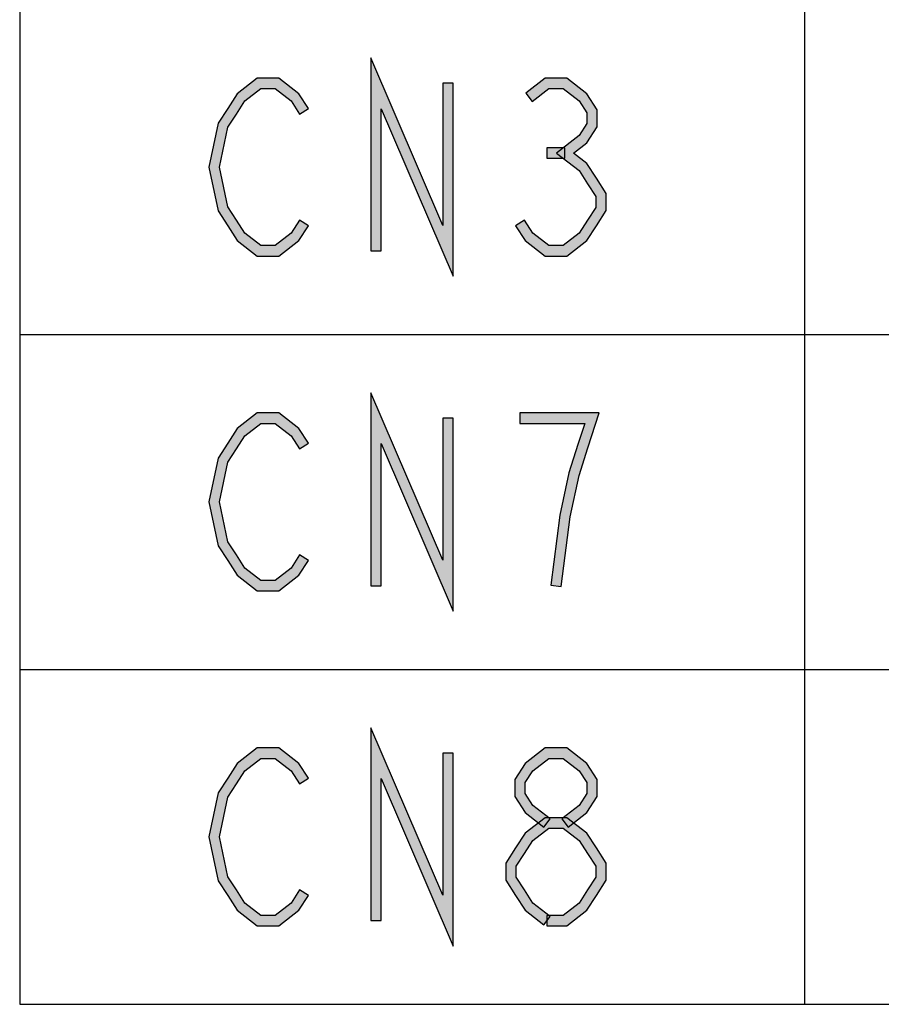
# Model space of a CAD drawing. Header units: millimetres. Extents: x 60 to 816, y 67 to 560.
# Tile 7 of 49: x 225 to 258, y 125 to 163. Entities that reach past the tile are written whole.
import ezdxf

# ---------------------------------------------------------------- set-up
doc = ezdxf.new("R2010")
doc.units = ezdxf.units.MM
doc.header["$LTSCALE"] = 0.327195
doc.layers.add('ALL_NOTE', color=7, linetype='Continuous')

msp = doc.modelspace()

# ---------------------------------------------------------------- hatches: boundary and pattern name
at = {"layer": 'ALL_NOTE', "linetype": 'Continuous', "lineweight": 25}
h = msp.add_hatch(color=2, dxfattribs=at)
h.dxf.hatch_style = 1
h.paths.add_polyline_path([(238.832, 159.179), (238.832, 153.751), (238.432, 153.751), (238.432, 161.122)])
h = msp.add_hatch(color=2, dxfattribs=at)
h.dxf.hatch_style = 1
h.paths.add_polyline_path([(241.584, 152.779), (238.832, 159.179), (238.432, 161.122), (241.184, 154.722)])
h = msp.add_hatch(color=2, dxfattribs=at)
h.dxf.hatch_style = 1
h.paths.add_polyline_path([(234.228, 159.951), (233.621, 159.48), (233.322, 159.755), (234.091, 160.351)])
h = msp.add_hatch(color=2, dxfattribs=at)
h.dxf.hatch_style = 1
h.paths.add_polyline_path([(234.779, 159.951), (234.228, 159.951), (234.091, 160.351), (234.916, 160.351)])
h = msp.add_hatch(color=2, dxfattribs=at)
h.dxf.hatch_style = 1
h.paths.add_polyline_path([(235.386, 159.48), (234.779, 159.951), (234.916, 160.351), (235.685, 159.755)])
h = msp.add_hatch(color=2, dxfattribs=at)
h.dxf.hatch_style = 1
h.paths.add_polyline_path([(245.236, 159.951), (244.602, 159.459), (244.357, 159.775), (245.099, 160.351)])
h = msp.add_hatch(color=2, dxfattribs=at)
h.dxf.hatch_style = 1
h.paths.add_polyline_path([(245.787, 159.951), (245.236, 159.951), (245.099, 160.351), (245.924, 160.351)])
h = msp.add_hatch(color=2, dxfattribs=at)
h.dxf.hatch_style = 1
h.paths.add_polyline_path([(246.394, 159.48), (245.787, 159.951), (245.924, 160.351), (246.693, 159.755)])
h = msp.add_hatch(color=2, dxfattribs=at)
h.dxf.hatch_style = 1
h.paths.add_polyline_path([(241.584, 160.151), (241.584, 152.779), (241.184, 154.722), (241.184, 160.151)])
h = msp.add_hatch(color=2, dxfattribs=at)
h.dxf.hatch_style = 1
h.paths.add_polyline_path([(233.621, 159.48), (233.296, 158.976), (232.96, 159.192), (233.322, 159.755)])
h = msp.add_hatch(color=2, dxfattribs=at)
h.dxf.hatch_style = 1
h.paths.add_polyline_path([(235.712, 158.976), (235.386, 159.48), (235.685, 159.755), (236.048, 159.192)])
h = msp.add_hatch(color=2, dxfattribs=at)
h.dxf.hatch_style = 1
h.paths.add_polyline_path([(246.688, 159.025), (246.394, 159.48), (246.693, 159.755), (247.088, 159.143)])
h = msp.add_hatch(color=2, dxfattribs=at)
h.dxf.hatch_style = 1
h.paths.add_polyline_path([(233.296, 158.976), (232.972, 158.473), (232.596, 158.628), (232.96, 159.192)])
h = msp.add_hatch(color=2, dxfattribs=at)
h.dxf.hatch_style = 1
h.paths.add_polyline_path([(246.688, 158.61), (246.688, 159.025), (247.088, 159.143), (247.088, 158.492)])
h = msp.add_hatch(color=2, dxfattribs=at)
h.dxf.hatch_style = 1
h.paths.add_polyline_path([(232.972, 158.473), (232.644, 156.951), (232.235, 156.951), (232.596, 158.628)])
h = msp.add_hatch(color=2, dxfattribs=at)
h.dxf.hatch_style = 1
h.paths.add_polyline_path([(246.394, 158.155), (246.688, 158.61), (247.088, 158.492), (246.693, 157.88)])
h = msp.add_hatch(color=2, dxfattribs=at)
h.dxf.hatch_style = 1
h.paths.add_polyline_path([(245.529, 157.484), (246.394, 158.155), (246.693, 157.88), (246.182, 157.484)])
h = msp.add_hatch(color=2, dxfattribs=at)
h.dxf.hatch_style = 1
h.paths.add_polyline_path([(245.856, 157.284), (245.168, 157.284), (245.168, 157.684), (245.856, 157.684)])
h = msp.add_hatch(color=2, dxfattribs=at)
h.dxf.hatch_style = 1
h.paths.add_polyline_path([(246.394, 156.814), (245.529, 157.484), (246.182, 157.484), (246.693, 157.088)])
h = msp.add_hatch(color=2, dxfattribs=at)
h.dxf.hatch_style = 1
h.paths.add_polyline_path([(232.644, 156.951), (232.972, 155.428), (232.596, 155.273), (232.235, 156.951)])
h = msp.add_hatch(color=2, dxfattribs=at)
h.dxf.hatch_style = 1
h.paths.add_polyline_path([(246.72, 156.309), (246.394, 156.814), (246.693, 157.088), (247.056, 156.526)])
h = msp.add_hatch(color=2, dxfattribs=at)
h.dxf.hatch_style = 1
h.paths.add_polyline_path([(247.032, 155.825), (246.72, 156.309), (247.056, 156.526), (247.432, 155.943)])
h = msp.add_hatch(color=2, dxfattribs=at)
h.dxf.hatch_style = 1
h.paths.add_polyline_path([(247.032, 155.41), (247.032, 155.825), (247.432, 155.943), (247.432, 155.292)])
h = msp.add_hatch(color=2, dxfattribs=at)
h.dxf.hatch_style = 1
h.paths.add_polyline_path([(232.972, 155.428), (233.296, 154.926), (232.96, 154.709), (232.596, 155.273)])
h = msp.add_hatch(color=2, dxfattribs=at)
h.dxf.hatch_style = 1
h.paths.add_polyline_path([(246.72, 154.926), (247.032, 155.41), (247.432, 155.292), (247.056, 154.709)])
h = msp.add_hatch(color=2, dxfattribs=at)
h.dxf.hatch_style = 1
h.paths.add_polyline_path([(233.296, 154.926), (233.621, 154.421), (233.322, 154.147), (232.96, 154.709)])
h = msp.add_hatch(color=2, dxfattribs=at)
h.dxf.hatch_style = 1
h.paths.add_polyline_path([(235.386, 154.421), (235.712, 154.926), (236.048, 154.709), (235.685, 154.147)])
h = msp.add_hatch(color=2, dxfattribs=at)
h.dxf.hatch_style = 1
h.paths.add_polyline_path([(244.304, 154.926), (244.629, 154.421), (244.33, 154.147), (243.968, 154.709)])
h = msp.add_hatch(color=2, dxfattribs=at)
h.dxf.hatch_style = 1
h.paths.add_polyline_path([(246.394, 154.421), (246.72, 154.926), (247.056, 154.709), (246.693, 154.147)])
h = msp.add_hatch(color=2, dxfattribs=at)
h.dxf.hatch_style = 1
h.paths.add_polyline_path([(233.621, 154.421), (234.228, 153.951), (234.091, 153.551), (233.322, 154.147)])
h = msp.add_hatch(color=2, dxfattribs=at)
h.dxf.hatch_style = 1
h.paths.add_polyline_path([(234.779, 153.951), (235.386, 154.421), (235.685, 154.147), (234.916, 153.551)])
h = msp.add_hatch(color=2, dxfattribs=at)
h.dxf.hatch_style = 1
h.paths.add_polyline_path([(244.629, 154.421), (245.236, 153.951), (245.099, 153.551), (244.33, 154.147)])
h = msp.add_hatch(color=2, dxfattribs=at)
h.dxf.hatch_style = 1
h.paths.add_polyline_path([(245.787, 153.951), (246.394, 154.421), (246.693, 154.147), (245.924, 153.551)])
h = msp.add_hatch(color=2, dxfattribs=at)
h.dxf.hatch_style = 1
h.paths.add_polyline_path([(234.228, 153.951), (234.779, 153.951), (234.916, 153.551), (234.091, 153.551)])
h = msp.add_hatch(color=2, dxfattribs=at)
h.dxf.hatch_style = 1
h.paths.add_polyline_path([(245.236, 153.951), (245.787, 153.951), (245.924, 153.551), (245.099, 153.551)])
h = msp.add_hatch(color=2, dxfattribs=at)
h.dxf.hatch_style = 1
h.paths.add_polyline_path([(238.832, 146.379), (238.832, 140.951), (238.432, 140.951), (238.432, 148.322)])
h = msp.add_hatch(color=2, dxfattribs=at)
h.dxf.hatch_style = 1
h.paths.add_polyline_path([(241.584, 139.979), (238.832, 146.379), (238.432, 148.322), (241.184, 141.922)])
h = msp.add_hatch(color=2, dxfattribs=at)
h.dxf.hatch_style = 1
h.paths.add_polyline_path([(234.228, 147.151), (233.621, 146.68), (233.322, 146.955), (234.091, 147.551)])
h = msp.add_hatch(color=2, dxfattribs=at)
h.dxf.hatch_style = 1
h.paths.add_polyline_path([(234.779, 147.151), (234.228, 147.151), (234.091, 147.551), (234.916, 147.551)])
h = msp.add_hatch(color=2, dxfattribs=at)
h.dxf.hatch_style = 1
h.paths.add_polyline_path([(235.386, 146.68), (234.779, 147.151), (234.916, 147.551), (235.685, 146.955)])
h = msp.add_hatch(color=2, dxfattribs=at)
h.dxf.hatch_style = 1
h.paths.add_polyline_path([(244.136, 147.551), (247.163, 147.551), (246.613, 147.151), (244.136, 147.151)])
h = msp.add_hatch(color=2, dxfattribs=at)
h.dxf.hatch_style = 1
h.paths.add_polyline_path([(247.163, 147.551), (246.734, 146.223), (246.354, 146.345), (246.613, 147.151)])
h = msp.add_hatch(color=2, dxfattribs=at)
h.dxf.hatch_style = 1
h.paths.add_polyline_path([(241.584, 147.351), (241.584, 139.979), (241.184, 141.922), (241.184, 147.351)])
h = msp.add_hatch(color=2, dxfattribs=at)
h.dxf.hatch_style = 1
h.paths.add_polyline_path([(233.621, 146.68), (233.296, 146.176), (232.96, 146.392), (233.322, 146.955)])
h = msp.add_hatch(color=2, dxfattribs=at)
h.dxf.hatch_style = 1
h.paths.add_polyline_path([(235.712, 146.176), (235.386, 146.68), (235.685, 146.955), (236.048, 146.392)])
h = msp.add_hatch(color=2, dxfattribs=at)
h.dxf.hatch_style = 1
h.paths.add_polyline_path([(233.296, 146.176), (232.972, 145.673), (232.596, 145.828), (232.96, 146.392)])
h = msp.add_hatch(color=2, dxfattribs=at)
h.dxf.hatch_style = 1
h.paths.add_polyline_path([(246.734, 146.223), (246.393, 145.166), (246.006, 145.269), (246.354, 146.345)])
h = msp.add_hatch(color=2, dxfattribs=at)
h.dxf.hatch_style = 1
h.paths.add_polyline_path([(232.972, 145.673), (232.644, 144.151), (232.235, 144.151), (232.596, 145.828)])
h = msp.add_hatch(color=2, dxfattribs=at)
h.dxf.hatch_style = 1
h.paths.add_polyline_path([(246.393, 145.166), (246.053, 143.584), (245.659, 143.651), (246.006, 145.269)])
h = msp.add_hatch(color=2, dxfattribs=at)
h.dxf.hatch_style = 1
h.paths.add_polyline_path([(232.644, 144.151), (232.972, 142.628), (232.596, 142.473), (232.235, 144.151)])
h = msp.add_hatch(color=2, dxfattribs=at)
h.dxf.hatch_style = 1
h.paths.add_polyline_path([(246.053, 143.584), (245.71, 140.925), (245.314, 140.976), (245.659, 143.651)])
h = msp.add_hatch(color=2, dxfattribs=at)
h.dxf.hatch_style = 1
h.paths.add_polyline_path([(232.972, 142.628), (233.296, 142.126), (232.96, 141.909), (232.596, 142.473)])
h = msp.add_hatch(color=2, dxfattribs=at)
h.dxf.hatch_style = 1
h.paths.add_polyline_path([(233.296, 142.126), (233.621, 141.621), (233.322, 141.347), (232.96, 141.909)])
h = msp.add_hatch(color=2, dxfattribs=at)
h.dxf.hatch_style = 1
h.paths.add_polyline_path([(235.386, 141.621), (235.712, 142.126), (236.048, 141.909), (235.685, 141.347)])
h = msp.add_hatch(color=2, dxfattribs=at)
h.dxf.hatch_style = 1
h.paths.add_polyline_path([(233.621, 141.621), (234.228, 141.151), (234.091, 140.751), (233.322, 141.347)])
h = msp.add_hatch(color=2, dxfattribs=at)
h.dxf.hatch_style = 1
h.paths.add_polyline_path([(234.779, 141.151), (235.386, 141.621), (235.685, 141.347), (234.916, 140.751)])
h = msp.add_hatch(color=2, dxfattribs=at)
h.dxf.hatch_style = 1
h.paths.add_polyline_path([(234.228, 141.151), (234.779, 141.151), (234.916, 140.751), (234.091, 140.751)])
h = msp.add_hatch(color=2, dxfattribs=at)
h.dxf.hatch_style = 1
h.paths.add_polyline_path([(238.832, 133.579), (238.832, 128.151), (238.432, 128.151), (238.432, 135.522)])
h = msp.add_hatch(color=2, dxfattribs=at)
h.dxf.hatch_style = 1
h.paths.add_polyline_path([(241.584, 127.179), (238.832, 133.579), (238.432, 135.522), (241.184, 129.122)])
h = msp.add_hatch(color=2, dxfattribs=at)
h.dxf.hatch_style = 1
h.paths.add_polyline_path([(234.228, 134.351), (233.621, 133.88), (233.322, 134.155), (234.091, 134.751)])
h = msp.add_hatch(color=2, dxfattribs=at)
h.dxf.hatch_style = 1
h.paths.add_polyline_path([(234.779, 134.351), (234.228, 134.351), (234.091, 134.751), (234.916, 134.751)])
h = msp.add_hatch(color=2, dxfattribs=at)
h.dxf.hatch_style = 1
h.paths.add_polyline_path([(235.386, 133.88), (234.779, 134.351), (234.916, 134.751), (235.685, 134.155)])
h = msp.add_hatch(color=2, dxfattribs=at)
h.dxf.hatch_style = 1
h.paths.add_polyline_path([(245.236, 134.351), (244.629, 133.88), (244.33, 134.155), (245.099, 134.751)])
h = msp.add_hatch(color=2, dxfattribs=at)
h.dxf.hatch_style = 1
h.paths.add_polyline_path([(245.787, 134.351), (245.236, 134.351), (245.099, 134.751), (245.924, 134.751)])
h = msp.add_hatch(color=2, dxfattribs=at)
h.dxf.hatch_style = 1
h.paths.add_polyline_path([(246.394, 133.88), (245.787, 134.351), (245.924, 134.751), (246.693, 134.155)])
h = msp.add_hatch(color=2, dxfattribs=at)
h.dxf.hatch_style = 1
h.paths.add_polyline_path([(241.584, 134.551), (241.584, 127.179), (241.184, 129.122), (241.184, 134.551)])
h = msp.add_hatch(color=2, dxfattribs=at)
h.dxf.hatch_style = 1
h.paths.add_polyline_path([(233.621, 133.88), (233.296, 133.376), (232.96, 133.592), (233.322, 134.155)])
h = msp.add_hatch(color=2, dxfattribs=at)
h.dxf.hatch_style = 1
h.paths.add_polyline_path([(235.712, 133.376), (235.386, 133.88), (235.685, 134.155), (236.048, 133.592)])
h = msp.add_hatch(color=2, dxfattribs=at)
h.dxf.hatch_style = 1
h.paths.add_polyline_path([(244.629, 133.88), (244.336, 133.425), (243.936, 133.543), (244.33, 134.155)])
h = msp.add_hatch(color=2, dxfattribs=at)
h.dxf.hatch_style = 1
h.paths.add_polyline_path([(246.688, 133.425), (246.394, 133.88), (246.693, 134.155), (247.088, 133.543)])
h = msp.add_hatch(color=2, dxfattribs=at)
h.dxf.hatch_style = 1
h.paths.add_polyline_path([(233.296, 133.376), (232.972, 132.873), (232.596, 133.028), (232.96, 133.592)])
h = msp.add_hatch(color=2, dxfattribs=at)
h.dxf.hatch_style = 1
h.paths.add_polyline_path([(244.336, 133.425), (244.336, 133.01), (243.936, 132.892), (243.936, 133.543)])
h = msp.add_hatch(color=2, dxfattribs=at)
h.dxf.hatch_style = 1
h.paths.add_polyline_path([(246.688, 133.01), (246.688, 133.425), (247.088, 133.543), (247.088, 132.892)])
h = msp.add_hatch(color=2, dxfattribs=at)
h.dxf.hatch_style = 1
h.paths.add_polyline_path([(232.972, 132.873), (232.644, 131.351), (232.235, 131.351), (232.596, 133.028)])
h = msp.add_hatch(color=2, dxfattribs=at)
h.dxf.hatch_style = 1
h.paths.add_polyline_path([(244.336, 133.01), (244.629, 132.555), (244.33, 132.28), (243.936, 132.892)])
h = msp.add_hatch(color=2, dxfattribs=at)
h.dxf.hatch_style = 1
h.paths.add_polyline_path([(246.394, 132.555), (246.688, 133.01), (247.088, 132.892), (246.693, 132.28)])
h = msp.add_hatch(color=2, dxfattribs=at)
h.dxf.hatch_style = 1
h.paths.add_polyline_path([(244.629, 132.555), (245.29, 132.042), (245.045, 131.726), (244.33, 132.28)])
h = msp.add_hatch(color=2, dxfattribs=at)
h.dxf.hatch_style = 1
h.paths.add_polyline_path([(245.733, 132.042), (246.394, 132.555), (246.693, 132.28), (245.978, 131.726)])
h = msp.add_hatch(color=2, dxfattribs=at)
h.dxf.hatch_style = 1
h.paths.add_polyline_path([(245.236, 131.684), (244.629, 131.214), (244.33, 131.488), (245.099, 132.084)])
h = msp.add_hatch(color=2, dxfattribs=at)
h.dxf.hatch_style = 1
h.paths.add_polyline_path([(245.787, 131.684), (245.236, 131.684), (245.099, 132.084), (245.924, 132.084)])
h = msp.add_hatch(color=2, dxfattribs=at)
h.dxf.hatch_style = 1
h.paths.add_polyline_path([(246.394, 131.214), (245.787, 131.684), (245.924, 132.084), (246.693, 131.488)])
h = msp.add_hatch(color=2, dxfattribs=at)
h.dxf.hatch_style = 1
h.paths.add_polyline_path([(232.644, 131.351), (232.972, 129.828), (232.596, 129.673), (232.235, 131.351)])
h = msp.add_hatch(color=2, dxfattribs=at)
h.dxf.hatch_style = 1
h.paths.add_polyline_path([(244.629, 131.214), (244.304, 130.709), (243.968, 130.926), (244.33, 131.488)])
h = msp.add_hatch(color=2, dxfattribs=at)
h.dxf.hatch_style = 1
h.paths.add_polyline_path([(246.72, 130.709), (246.394, 131.214), (246.693, 131.488), (247.056, 130.926)])
h = msp.add_hatch(color=2, dxfattribs=at)
h.dxf.hatch_style = 1
h.paths.add_polyline_path([(244.304, 130.709), (243.992, 130.225), (243.592, 130.343), (243.968, 130.926)])
h = msp.add_hatch(color=2, dxfattribs=at)
h.dxf.hatch_style = 1
h.paths.add_polyline_path([(247.032, 130.225), (246.72, 130.709), (247.056, 130.926), (247.432, 130.343)])
h = msp.add_hatch(color=2, dxfattribs=at)
h.dxf.hatch_style = 1
h.paths.add_polyline_path([(243.992, 130.225), (243.992, 129.81), (243.592, 129.692), (243.592, 130.343)])
h = msp.add_hatch(color=2, dxfattribs=at)
h.dxf.hatch_style = 1
h.paths.add_polyline_path([(247.032, 129.81), (247.032, 130.225), (247.432, 130.343), (247.432, 129.692)])
h = msp.add_hatch(color=2, dxfattribs=at)
h.dxf.hatch_style = 1
h.paths.add_polyline_path([(232.972, 129.828), (233.296, 129.326), (232.96, 129.109), (232.596, 129.673)])
h = msp.add_hatch(color=2, dxfattribs=at)
h.dxf.hatch_style = 1
h.paths.add_polyline_path([(243.992, 129.81), (244.304, 129.326), (243.968, 129.109), (243.592, 129.692)])
h = msp.add_hatch(color=2, dxfattribs=at)
h.dxf.hatch_style = 1
h.paths.add_polyline_path([(246.72, 129.326), (247.032, 129.81), (247.432, 129.692), (247.056, 129.109)])
h = msp.add_hatch(color=2, dxfattribs=at)
h.dxf.hatch_style = 1
h.paths.add_polyline_path([(233.296, 129.326), (233.621, 128.821), (233.322, 128.547), (232.96, 129.109)])
h = msp.add_hatch(color=2, dxfattribs=at)
h.dxf.hatch_style = 1
h.paths.add_polyline_path([(235.386, 128.821), (235.712, 129.326), (236.048, 129.109), (235.685, 128.547)])
h = msp.add_hatch(color=2, dxfattribs=at)
h.dxf.hatch_style = 1
h.paths.add_polyline_path([(244.304, 129.326), (244.629, 128.821), (244.33, 128.547), (243.968, 129.109)])
h = msp.add_hatch(color=2, dxfattribs=at)
h.dxf.hatch_style = 1
h.paths.add_polyline_path([(246.394, 128.821), (246.72, 129.326), (247.056, 129.109), (246.693, 128.547)])
h = msp.add_hatch(color=2, dxfattribs=at)
h.dxf.hatch_style = 1
h.paths.add_polyline_path([(233.621, 128.821), (234.228, 128.351), (234.091, 127.951), (233.322, 128.547)])
h = msp.add_hatch(color=2, dxfattribs=at)
h.dxf.hatch_style = 1
h.paths.add_polyline_path([(234.779, 128.351), (235.386, 128.821), (235.685, 128.547), (234.916, 127.951)])
h = msp.add_hatch(color=2, dxfattribs=at)
h.dxf.hatch_style = 1
h.paths.add_polyline_path([(244.629, 128.821), (245.29, 128.309), (245.045, 127.993), (244.33, 128.547)])
h = msp.add_hatch(color=2, dxfattribs=at)
h.dxf.hatch_style = 1
h.paths.add_polyline_path([(245.787, 128.351), (246.394, 128.821), (246.693, 128.547), (245.924, 127.951)])
h = msp.add_hatch(color=2, dxfattribs=at)
h.dxf.hatch_style = 1
h.paths.add_polyline_path([(234.228, 128.351), (234.779, 128.351), (234.916, 127.951), (234.091, 127.951)])
h = msp.add_hatch(color=2, dxfattribs=at)
h.dxf.hatch_style = 1
h.paths.add_polyline_path([(245.168, 128.351), (245.787, 128.351), (245.924, 127.951), (245.168, 127.951)])

# ---------------------------------------------------------------- linework, layer by layer
at = {"color": 2, "linetype": 'Continuous', "lineweight": 25}
for p, q in [((225.008, 201.751), (225.008, 124.951)), ((255.008, 201.751), (255.008, 124.951)), ((225.008, 150.551), (531.008, 150.551)), ((225.008, 137.751), (531.008, 137.751)), ((225.008, 124.951), (531.008, 124.951))]:
    msp.add_line(p, q, dxfattribs=at)
at = {"layer": 'ALL_NOTE', "color": 2, "linetype": 'Continuous', "lineweight": 25}
for p, q in [((238.432, 161.122), (238.432, 153.751)), ((241.184, 154.722), (238.432, 161.122)), ((234.091, 160.351), (233.322, 159.755)), ((234.916, 160.351), (234.091, 160.351)), ((235.685, 159.755), (234.916, 160.351)), ((245.099, 160.351), (244.357, 159.775)), ((245.924, 160.351), (245.099, 160.351)), ((246.693, 159.755), (245.924, 160.351)), ((233.621, 159.48), (234.228, 159.951)), ((234.228, 159.951), (234.779, 159.951)), ((234.779, 159.951), (235.386, 159.48)), ((241.184, 160.151), (241.184, 154.722)), ((241.584, 160.151), (241.184, 160.151)), ((241.584, 152.779), (241.584, 160.151)), ((244.602, 159.459), (245.236, 159.951)), ((245.236, 159.951), (245.787, 159.951)), ((245.787, 159.951), (246.394, 159.48)), ((233.322, 159.755), (232.96, 159.192)), ((236.048, 159.192), (235.685, 159.755)), ((244.357, 159.775), (244.602, 159.459)), ((247.088, 159.143), (246.693, 159.755)), ((232.96, 159.192), (232.596, 158.628)), ((233.296, 158.976), (233.621, 159.48)), ((235.386, 159.48), (235.712, 158.976)), ((235.712, 158.976), (236.048, 159.192)), ((246.394, 159.48), (246.688, 159.025)), ((232.972, 158.473), (233.296, 158.976)), ((238.832, 153.751), (238.832, 159.179)), ((238.832, 159.179), (241.584, 152.779)), ((246.688, 159.025), (246.688, 158.61)), ((247.088, 158.492), (247.088, 159.143)), ((232.596, 158.628), (232.235, 156.951)), ((232.644, 156.951), (232.972, 158.473)), ((246.688, 158.61), (246.394, 158.155)), ((246.693, 157.88), (247.088, 158.492)), ((246.394, 158.155), (245.529, 157.484)), ((245.856, 157.684), (245.168, 157.684)), ((245.168, 157.684), (245.168, 157.284)), ((245.856, 157.284), (245.856, 157.684)), ((246.182, 157.484), (246.693, 157.88)), ((245.529, 157.484), (246.394, 156.814)), ((246.693, 157.088), (246.182, 157.484)), ((232.235, 156.951), (232.596, 155.273)), ((232.972, 155.428), (232.644, 156.951)), ((245.168, 157.284), (245.856, 157.284)), ((247.056, 156.526), (246.693, 157.088)), ((246.394, 156.814), (246.72, 156.309)), ((246.72, 156.309), (247.032, 155.825)), ((247.432, 155.943), (247.056, 156.526)), ((247.032, 155.825), (247.032, 155.41)), ((247.432, 155.292), (247.432, 155.943)), ((233.296, 154.926), (232.972, 155.428)), ((232.596, 155.273), (232.96, 154.709)), ((247.032, 155.41), (246.72, 154.926)), ((247.056, 154.709), (247.432, 155.292)), ((232.96, 154.709), (233.322, 154.147)), ((233.621, 154.421), (233.296, 154.926)), ((235.712, 154.926), (235.386, 154.421)), ((235.685, 154.147), (236.048, 154.709)), ((236.048, 154.709), (235.712, 154.926)), ((244.304, 154.926), (243.968, 154.709)), ((243.968, 154.709), (244.33, 154.147)), ((244.629, 154.421), (244.304, 154.926)), ((246.72, 154.926), (246.394, 154.421)), ((246.693, 154.147), (247.056, 154.709)), ((234.228, 153.951), (233.621, 154.421)), ((235.386, 154.421), (234.779, 153.951)), ((245.236, 153.951), (244.629, 154.421)), ((246.394, 154.421), (245.787, 153.951)), ((233.322, 154.147), (234.091, 153.551)), ((234.779, 153.951), (234.228, 153.951)), ((234.916, 153.551), (235.685, 154.147)), ((244.33, 154.147), (245.099, 153.551)), ((245.787, 153.951), (245.236, 153.951)), ((245.924, 153.551), (246.693, 154.147)), ((234.091, 153.551), (234.916, 153.551)), ((238.432, 153.751), (238.832, 153.751)), ((245.099, 153.551), (245.924, 153.551)), ((238.432, 148.322), (238.432, 140.951)), ((241.184, 141.922), (238.432, 148.322)), ((234.091, 147.551), (233.322, 146.955)), ((234.916, 147.551), (234.091, 147.551)), ((235.685, 146.955), (234.916, 147.551)), ((247.163, 147.551), (244.136, 147.551)), ((244.136, 147.551), (244.136, 147.151)), ((246.734, 146.223), (247.163, 147.551)), ((233.621, 146.68), (234.228, 147.151)), ((234.228, 147.151), (234.779, 147.151)), ((234.779, 147.151), (235.386, 146.68)), ((241.184, 147.351), (241.184, 141.922)), ((241.584, 147.351), (241.184, 147.351)), ((241.584, 139.979), (241.584, 147.351)), ((244.136, 147.151), (246.613, 147.151)), ((246.613, 147.151), (246.354, 146.345)), ((233.322, 146.955), (232.96, 146.392)), ((236.048, 146.392), (235.685, 146.955)), ((232.96, 146.392), (232.596, 145.828)), ((233.296, 146.176), (233.621, 146.68)), ((235.386, 146.68), (235.712, 146.176)), ((235.712, 146.176), (236.048, 146.392)), ((232.972, 145.673), (233.296, 146.176)), ((238.832, 140.951), (238.832, 146.379)), ((238.832, 146.379), (241.584, 139.979)), ((246.354, 146.345), (246.006, 145.269)), ((246.393, 145.166), (246.734, 146.223)), ((232.596, 145.828), (232.235, 144.151)), ((232.644, 144.151), (232.972, 145.673)), ((246.006, 145.269), (245.659, 143.651)), ((246.053, 143.584), (246.393, 145.166)), ((232.235, 144.151), (232.596, 142.473)), ((232.972, 142.628), (232.644, 144.151)), ((245.659, 143.651), (245.314, 140.976)), ((245.71, 140.925), (246.053, 143.584)), ((233.296, 142.126), (232.972, 142.628)), ((232.596, 142.473), (232.96, 141.909)), ((232.96, 141.909), (233.322, 141.347)), ((233.621, 141.621), (233.296, 142.126)), ((235.712, 142.126), (235.386, 141.621)), ((235.685, 141.347), (236.048, 141.909)), ((236.048, 141.909), (235.712, 142.126)), ((234.228, 141.151), (233.621, 141.621)), ((235.386, 141.621), (234.779, 141.151)), ((233.322, 141.347), (234.091, 140.751)), ((234.779, 141.151), (234.228, 141.151)), ((234.916, 140.751), (235.685, 141.347)), ((234.091, 140.751), (234.916, 140.751)), ((238.432, 140.951), (238.832, 140.951)), ((245.314, 140.976), (245.71, 140.925)), ((238.432, 135.522), (238.432, 128.151)), ((241.184, 129.122), (238.432, 135.522)), ((234.091, 134.751), (233.322, 134.155)), ((234.916, 134.751), (234.091, 134.751)), ((235.685, 134.155), (234.916, 134.751)), ((245.099, 134.751), (244.33, 134.155)), ((245.924, 134.751), (245.099, 134.751)), ((246.693, 134.155), (245.924, 134.751)), ((233.621, 133.88), (234.228, 134.351)), ((234.228, 134.351), (234.779, 134.351)), ((234.779, 134.351), (235.386, 133.88)), ((241.184, 134.551), (241.184, 129.122)), ((241.584, 134.551), (241.184, 134.551)), ((241.584, 127.179), (241.584, 134.551)), ((244.629, 133.88), (245.236, 134.351)), ((245.236, 134.351), (245.787, 134.351)), ((245.787, 134.351), (246.394, 133.88)), ((233.322, 134.155), (232.96, 133.592)), ((236.048, 133.592), (235.685, 134.155)), ((244.33, 134.155), (243.936, 133.543)), ((247.088, 133.543), (246.693, 134.155)), ((233.296, 133.376), (233.621, 133.88)), ((235.386, 133.88), (235.712, 133.376)), ((244.336, 133.425), (244.629, 133.88)), ((246.394, 133.88), (246.688, 133.425)), ((232.96, 133.592), (232.596, 133.028)), ((232.972, 132.873), (233.296, 133.376)), ((235.712, 133.376), (236.048, 133.592)), ((238.832, 128.151), (238.832, 133.579)), ((238.832, 133.579), (241.584, 127.179)), ((243.936, 133.543), (243.936, 132.892)), ((244.336, 133.01), (244.336, 133.425)), ((246.688, 133.425), (246.688, 133.01)), ((247.088, 132.892), (247.088, 133.543)), ((232.596, 133.028), (232.235, 131.351)), ((232.644, 131.351), (232.972, 132.873)), ((243.936, 132.892), (244.33, 132.28)), ((244.629, 132.555), (244.336, 133.01)), ((246.688, 133.01), (246.394, 132.555)), ((246.693, 132.28), (247.088, 132.892)), ((245.29, 132.042), (244.629, 132.555)), ((246.394, 132.555), (245.733, 132.042)), ((244.33, 132.28), (245.045, 131.726)), ((245.978, 131.726), (246.693, 132.28)), ((245.099, 132.084), (244.33, 131.488)), ((245.045, 131.726), (245.29, 132.042)), ((245.924, 132.084), (245.099, 132.084)), ((245.733, 132.042), (245.978, 131.726)), ((246.693, 131.488), (245.924, 132.084)), ((232.235, 131.351), (232.596, 129.673)), ((232.972, 129.828), (232.644, 131.351)), ((244.33, 131.488), (243.968, 130.926)), ((244.629, 131.214), (245.236, 131.684)), ((245.236, 131.684), (245.787, 131.684)), ((245.787, 131.684), (246.394, 131.214)), ((247.056, 130.926), (246.693, 131.488)), ((244.304, 130.709), (244.629, 131.214)), ((246.394, 131.214), (246.72, 130.709)), ((243.968, 130.926), (243.592, 130.343)), ((243.992, 130.225), (244.304, 130.709)), ((246.72, 130.709), (247.032, 130.225)), ((247.432, 130.343), (247.056, 130.926)), ((243.592, 130.343), (243.592, 129.692)), ((243.992, 129.81), (243.992, 130.225)), ((247.032, 130.225), (247.032, 129.81)), ((247.432, 129.692), (247.432, 130.343)), ((232.596, 129.673), (232.96, 129.109)), ((233.296, 129.326), (232.972, 129.828)), ((243.592, 129.692), (243.968, 129.109)), ((244.304, 129.326), (243.992, 129.81)), ((247.032, 129.81), (246.72, 129.326)), ((247.056, 129.109), (247.432, 129.692)), ((232.96, 129.109), (233.322, 128.547)), ((233.621, 128.821), (233.296, 129.326)), ((235.712, 129.326), (235.386, 128.821)), ((235.685, 128.547), (236.048, 129.109)), ((236.048, 129.109), (235.712, 129.326)), ((243.968, 129.109), (244.33, 128.547)), ((244.629, 128.821), (244.304, 129.326)), ((246.72, 129.326), (246.394, 128.821)), ((246.693, 128.547), (247.056, 129.109)), ((234.228, 128.351), (233.621, 128.821)), ((235.386, 128.821), (234.779, 128.351)), ((245.29, 128.309), (244.629, 128.821)), ((246.394, 128.821), (245.787, 128.351)), ((233.322, 128.547), (234.091, 127.951)), ((234.779, 128.351), (234.228, 128.351)), ((234.916, 127.951), (235.685, 128.547)), ((244.33, 128.547), (245.045, 127.993)), ((245.787, 128.351), (245.168, 128.351)), ((245.168, 128.351), (245.168, 127.951)), ((245.924, 127.951), (246.693, 128.547)), ((234.091, 127.951), (234.916, 127.951)), ((238.432, 128.151), (238.832, 128.151)), ((245.045, 127.993), (245.29, 128.309)), ((245.168, 127.951), (245.924, 127.951))]:
    msp.add_line(p, q, dxfattribs=at)

doc.saveas('drawing.dxf')
